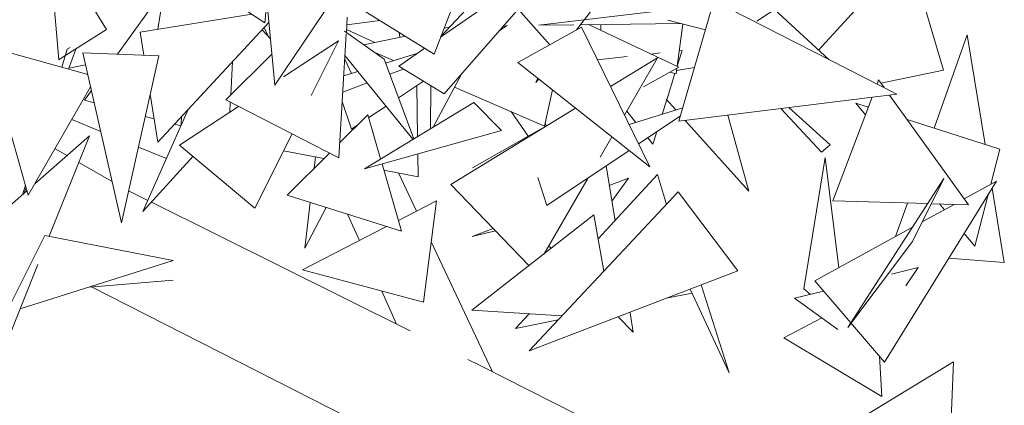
# Model space of a CAD drawing. Header units: metres. Extents: x -14.5 to 19.7, y -19.1 to 4.
# Tile 132 of 218: x 17.0909 to 17.329, y 2.3849 to 2.4782. Entities that reach past the tile are written whole.
import ezdxf

# ---------------------------------------------------------------- set-up
doc = ezdxf.new("R2010")
doc.units = ezdxf.units.M
doc.layers.add('G-IMPT', color=7, linetype='Continuous', lineweight=5)
doc.layers.add('L-PLNT', color=7, linetype='Continuous', lineweight=5, true_color=0x005900)

# ---------------------------------------------------------------- blocks, each defined once
blk = doc.blocks.new('ÁRVORES ORNAMENTAIS - Pequeno e Médio Porte - Ipê-roxo-2976198-A')
at = {"layer": 'G-IMPT', "color": 253, "true_color": 0xaaaaaa}
for p, q in [((6.62297, 2.49882), (6.63709, 2.47581)), ((6.62297, 2.49882), (6.62554, 2.4685)), ((6.64406, 2.49802), (6.67535, 2.47746)), ((6.75026, 2.49642), (6.71784, 2.47394)), ((6.71875, 2.46028), (6.75026, 2.49642)), ((6.71627, 2.46989), (6.72568, 2.4941)), ((6.83102, 2.49465), (6.80925, 2.47083)), ((6.83102, 2.49465), (6.83943, 2.46601)), ((6.69677, 2.49062), (6.6778, 2.46238)), ((6.64945, 2.47587), (6.65155, 2.48851)), ((6.80918, 2.48763), (6.79428, 2.47785)), ((6.63972, 2.46984), (6.65108, 2.48568)), ((6.67604, 2.48496), (6.67535, 2.47746)), ((6.71627, 2.46989), (6.69457, 2.48336)), ((6.71792, 2.47414), (6.72644, 2.48329)), ((6.67584, 2.48284), (6.6778, 2.46238)), ((6.74424, 2.47214), (6.73661, 2.48077)), ((6.74161, 2.47686), (6.77637, 2.48099)), ((6.75512, 2.48144), (6.75072, 2.47574)), ((6.78392, 2.48276), (6.77543, 2.45362)), ((6.78392, 2.48276), (6.82818, 2.46017)), ((6.79856, 2.48065), (6.81169, 2.46859)), ((6.67218, 2.47954), (6.6452, 2.47519)), ((6.69507, 2.47507), (6.69529, 2.47882)), ((6.63709, 2.47581), (6.62724, 2.46958)), ((6.64952, 2.44858), (6.67636, 2.47751)), ((6.67673, 2.47359), (6.6747, 2.47573)), ((6.67522, 2.47628), (6.67614, 2.47421)), ((6.70194, 2.47269), (6.69511, 2.47583)), ((6.7032, 2.478), (6.69518, 2.47692)), ((6.71999, 2.47636), (6.7187, 2.4761)), ((6.73393, 2.47679), (6.73204, 2.47553)), ((6.73285, 2.47645), (6.73393, 2.47679)), ((6.75192, 2.4764), (6.73652, 2.46785)), ((6.75005, 2.47696), (6.74161, 2.47686)), ((6.77587, 2.47727), (6.75168, 2.47698)), ((6.75192, 2.4764), (6.76842, 2.4426)), ((6.75361, 2.477), (6.77545, 2.46672)), ((6.75658, 2.47561), (6.75661, 2.47704)), ((6.78186, 2.4757), (6.7728, 2.47808)), ((6.77505, 2.46691), (6.77638, 2.47714)), ((6.64612, 2.46957), (6.6452, 2.47519)), ((6.69323, 2.44476), (6.69505, 2.4748)), ((6.69458, 2.47542), (6.70421, 2.46864)), ((6.70934, 2.47419), (6.69924, 2.47214)), ((6.7078, 2.47515), (6.70798, 2.47392)), ((6.83715, 2.45195), (6.84515, 2.47454)), ((6.84948, 2.44803), (6.84515, 2.47454)), ((6.60795, 2.47178), (6.61816, 2.43574)), ((6.60853, 2.47162), (6.63256, 2.46492)), ((6.62624, 2.46668), (6.62758, 2.47102)), ((6.62833, 2.47145), (6.62758, 2.47102)), ((6.62964, 2.47109), (6.62789, 2.46622)), ((6.69316, 2.47307), (6.6799, 2.46437)), ((6.68656, 2.45986), (6.69316, 2.47307)), ((6.71402, 2.47128), (6.70775, 2.46693)), ((6.62711, 2.46949), (6.62554, 2.4685)), ((6.63136, 2.4702), (6.64069, 2.42908)), ((6.63136, 2.4702), (6.64972, 2.46942)), ((6.64069, 2.42908), (6.64972, 2.46942)), ((6.67708, 2.46989), (6.66591, 2.45882)), ((6.69468, 2.46865), (6.69632, 2.46517)), ((6.71117, 2.44927), (6.69473, 2.46949)), ((6.70643, 2.46829), (6.70192, 2.47025)), ((6.71138, 2.4494), (6.70421, 2.46864)), ((6.70455, 2.46771), (6.71234, 2.47012)), ((6.75579, 2.46848), (6.76297, 2.46926)), ((6.75894, 2.46201), (6.77033, 2.46898)), ((6.77033, 2.46898), (6.76231, 2.45512)), ((6.76871, 2.46989), (6.77096, 2.47014)), ((6.77505, 2.46691), (6.77624, 2.47072)), ((6.77554, 2.47064), (6.77624, 2.47072)), ((6.63202, 2.46731), (6.62798, 2.46646)), ((6.66711, 2.46001), (6.66758, 2.46805)), ((6.70887, 2.46626), (6.70557, 2.46499)), ((6.71875, 2.46028), (6.70775, 2.46693)), ((6.76842, 2.4426), (6.73652, 2.46785)), ((6.7669, 2.46191), (6.77545, 2.46672)), ((6.77482, 2.46509), (6.77499, 2.46647)), ((6.77923, 2.46666), (6.77492, 2.46587)), ((6.69443, 2.46459), (6.69786, 2.46565)), ((6.72299, 2.46515), (6.71603, 2.45222)), ((6.74091, 2.46301), (6.74138, 2.46401)), ((6.74157, 2.46385), (6.74091, 2.46301)), ((6.77261, 2.45904), (6.77451, 2.46517)), ((6.77482, 2.46509), (6.7733, 2.46551)), ((6.82431, 2.46283), (6.83943, 2.46601)), ((6.61816, 2.43574), (6.63324, 2.46192)), ((6.7001, 2.46289), (6.69419, 2.46062)), ((6.71372, 2.46332), (6.70769, 2.4593)), ((6.71207, 2.46223), (6.71228, 2.44994)), ((6.71549, 2.46225), (6.71542, 2.45185)), ((6.74295, 2.45247), (6.72123, 2.46188)), ((6.82375, 2.46361), (6.82338, 2.46262)), ((6.82509, 2.46175), (6.82375, 2.46361)), ((6.63175, 2.45873), (6.63343, 2.46107)), ((6.64952, 2.44858), (6.64765, 2.46015)), ((6.74488, 2.46123), (6.74295, 2.45247)), ((6.82818, 2.46017), (6.77543, 2.45362)), ((6.82217, 2.45943), (6.81272, 2.43435)), ((6.84547, 2.43343), (6.82639, 2.45995)), ((6.63175, 2.45873), (6.63411, 2.4581)), ((6.66901, 2.45722), (6.65476, 2.44787)), ((6.69323, 2.44476), (6.66591, 2.45882)), ((6.66687, 2.45582), (6.66701, 2.45825)), ((6.69405, 2.45836), (6.69631, 2.45173)), ((6.72585, 2.45817), (6.69943, 2.44215)), ((6.70466, 2.45729), (6.70048, 2.4545)), ((6.7203, 2.43835), (6.75046, 2.45682)), ((6.72585, 2.45817), (6.73256, 2.4514)), ((6.76344, 2.45281), (6.77638, 2.45689)), ((6.77145, 2.45533), (6.77253, 2.4588)), ((6.77472, 2.45636), (6.77241, 2.45894)), ((6.80012, 2.45669), (6.80992, 2.44613)), ((6.80202, 2.45692), (6.812, 2.44789)), ((6.82126, 2.45701), (6.81821, 2.45798)), ((6.82056, 2.45516), (6.81821, 2.45798)), ((6.64589, 2.43181), (6.65682, 2.45645)), ((6.64645, 2.45479), (6.64861, 2.45421)), ((6.65525, 2.45475), (6.65514, 2.45267)), ((6.70029, 2.45517), (6.69345, 2.44837)), ((6.70029, 2.45517), (6.70335, 2.44453)), ((6.73906, 2.44998), (6.73488, 2.45597)), ((6.76502, 2.45331), (6.76284, 2.45604)), ((6.77579, 2.45485), (6.76572, 2.44812)), ((6.78733, 2.4551), (6.79236, 2.4367)), ((6.63568, 2.45118), (6.62872, 2.45407)), ((6.65352, 2.45289), (6.65506, 2.45248)), ((6.69787, 2.45277), (6.69631, 2.45173)), ((6.74338, 2.45248), (6.74311, 2.45321)), ((6.79236, 2.4367), (6.777, 2.45382)), ((6.85309, 2.44688), (6.83066, 2.45402)), ((6.61973, 2.43847), (6.63297, 2.45009)), ((6.63297, 2.45009), (6.62324, 2.42581)), ((6.67297, 2.43263), (6.68193, 2.45057)), ((6.69943, 2.44215), (6.73256, 2.4514)), ((6.74218, 2.45175), (6.72553, 2.44236)), ((6.75925, 2.44986), (6.75641, 2.44495)), ((6.7692, 2.44808), (6.76797, 2.44962)), ((6.7692, 2.44808), (6.77013, 2.45106)), ((6.65155, 2.44457), (6.64479, 2.44738)), ((6.67297, 2.43263), (6.65476, 2.44787)), ((6.80992, 2.44613), (6.812, 2.44789)), ((6.62753, 2.44532), (6.62463, 2.44698)), ((6.65801, 2.44514), (6.64589, 2.43181)), ((6.67989, 2.44649), (6.68966, 2.44461)), ((6.69098, 2.44592), (6.68075, 2.43576)), ((6.6873, 2.44227), (6.68763, 2.445)), ((6.71235, 2.44576), (6.71244, 2.44021)), ((6.76341, 2.44657), (6.7435, 2.43325)), ((6.8057, 2.41311), (6.81084, 2.44488)), ((6.8141, 2.41817), (6.81084, 2.44488)), ((6.85309, 2.44688), (6.85089, 2.43839)), ((6.63844, 2.43904), (6.63039, 2.44366)), ((6.70369, 2.44334), (6.70839, 2.42702)), ((6.75786, 2.44286), (6.76002, 2.42957)), ((6.70413, 2.44181), (6.71244, 2.44021)), ((6.70769, 2.44112), (6.71205, 2.43188)), ((6.74139, 2.44001), (6.7435, 2.43325)), ((6.77031, 2.44073), (6.75595, 2.42515)), ((6.77031, 2.44073), (6.77243, 2.4335)), ((6.61675, 2.43585), (6.61747, 2.43818)), ((6.7203, 2.43835), (6.73919, 2.41869)), ((6.75352, 2.43995), (6.74287, 2.42157)), ((6.76327, 2.43982), (6.75863, 2.4381)), ((6.76327, 2.43982), (6.75926, 2.43425)), ((6.83955, 2.43977), (6.81632, 2.40371)), ((6.82518, 2.39535), (6.85223, 2.43913)), ((6.83955, 2.43977), (6.83191, 2.42453)), ((6.84445, 2.43485), (6.85223, 2.43913)), ((6.60436, 2.42498), (6.61785, 2.43682)), ((6.61764, 2.43758), (6.61714, 2.4362)), ((6.64707, 2.43448), (6.64242, 2.43679)), ((6.70839, 2.42702), (6.68075, 2.43576)), ((6.73928, 2.39808), (6.77526, 2.43652)), ((6.78974, 2.41746), (6.77526, 2.43652)), ((6.85026, 2.43594), (6.84702, 2.4234)), ((6.85414, 2.41944), (6.8512, 2.43746)), ((6.7105, 2.40294), (6.64793, 2.43406)), ((6.68501, 2.42293), (6.68632, 2.43399)), ((6.70764, 2.42961), (6.71686, 2.43437)), ((6.71368, 2.40986), (6.71686, 2.43437)), ((6.83564, 2.4337), (6.81272, 2.43435)), ((6.82786, 2.42573), (6.83073, 2.43384)), ((6.83428, 2.42926), (6.84204, 2.43352)), ((6.84547, 2.43343), (6.83649, 2.43368)), ((6.83967, 2.43222), (6.8385, 2.43362)), ((6.68501, 2.42293), (6.69018, 2.43277)), ((6.69537, 2.43113), (6.69822, 2.42475)), ((6.75491, 2.43099), (6.72539, 2.4079)), ((6.75491, 2.43099), (6.75734, 2.41737)), ((6.68447, 2.41765), (6.70481, 2.42815)), ((6.61276, 2.40715), (6.62216, 2.42602)), ((6.65321, 2.41991), (6.62216, 2.42602)), ((6.73057, 2.42766), (6.72548, 2.42576)), ((6.73113, 2.42708), (6.72548, 2.42576)), ((6.80831, 2.41499), (6.83195, 2.42798)), ((6.84702, 2.4234), (6.84443, 2.4265)), ((6.71557, 2.42444), (6.73043, 2.39301)), ((6.74457, 2.4229), (6.74398, 2.4235)), ((6.81632, 2.40371), (6.83191, 2.42453)), ((6.62051, 2.41899), (6.61305, 2.40036)), ((6.6162, 2.40824), (6.65321, 2.41991)), ((6.8407, 2.42047), (6.85414, 2.41944)), ((6.71368, 2.40986), (6.68447, 2.41765)), ((6.78974, 2.41746), (6.73928, 2.39808)), ((6.82687, 2.41663), (6.83331, 2.41822)), ((6.83031, 2.41381), (6.83331, 2.41822)), ((6.63296, 2.41349), (6.65316, 2.4152)), ((6.78759, 2.39276), (6.78087, 2.41405)), ((6.80831, 2.41499), (6.82518, 2.39535)), ((6.71549, 2.37184), (6.63333, 2.41364)), ((6.70368, 2.41253), (6.70723, 2.40457)), ((6.77242, 2.41081), (6.77865, 2.41205)), ((6.78759, 2.39276), (6.7782, 2.41302)), ((6.80342, 2.41082), (6.81041, 2.41255)), ((6.8057, 2.41311), (6.80717, 2.41175)), ((6.80342, 2.41082), (6.81387, 2.40328)), ((6.72539, 2.4079), (6.74718, 2.40652)), ((6.73924, 2.40702), (6.73599, 2.4035)), ((6.76365, 2.40724), (6.7644, 2.40263)), ((6.73599, 2.4035), (6.74629, 2.40557)), ((6.7644, 2.40263), (6.76078, 2.40634)), ((6.81002, 2.40605), (6.80082, 2.40126)), ((6.82452, 2.38703), (6.80082, 2.40126)), ((6.72723, 2.39462), (6.72444, 2.39601)), ((6.84183, 2.39544), (6.82106, 2.38277)), ((6.82396, 2.39677), (6.82452, 2.38703)), ((6.84183, 2.39544), (6.83952, 2.33736)), ((6.8112, 2.35218), (6.72723, 2.39462))]:
    blk.add_line(p, q, dxfattribs=at)

msp = doc.modelspace()

# ---------------------------------------------------------------- block references
at = {"layer": 'L-PLNT', "color": 253, "true_color": 0xaaaaaa}
msp.add_blockref('ÁRVORES ORNAMENTAIS - Pequeno e Médio Porte - Ipê-roxo-2976198-A', (10.47483, 0), dxfattribs=at)

doc.saveas('drawing.dxf')
